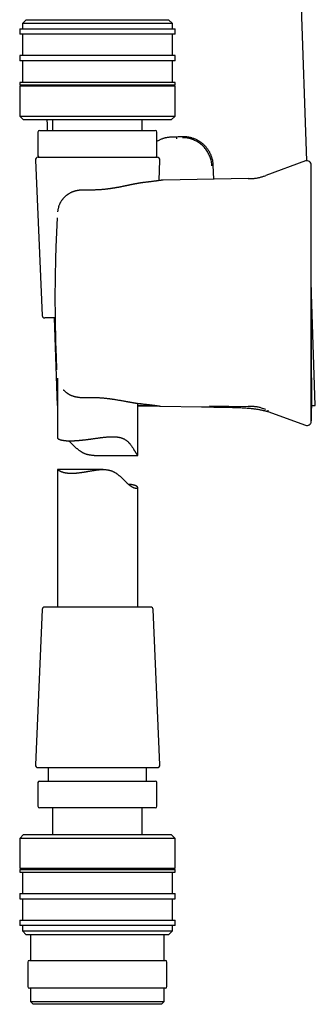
# Model space of a CAD drawing. Header units: millimetres. Extents: x 8 to 763, y 12 to 958.
# Tile 17 of 35: x 143 to 198, y 556 to 740. Entities that reach past the tile are written whole.
import ezdxf

# ---------------------------------------------------------------- set-up
doc = ezdxf.new("R2010")
doc.units = ezdxf.units.MM

msp = doc.modelspace()

# ---------------------------------------------------------------- linework, layer by layer
at = {"color": 7, "linetype": 'Continuous', "lineweight": 30}
for p, q in [((196.16, 713.48), (193.59, 787.05)), ((143.77, 739.83), (143.07, 739.13)), ((143.77, 739.83), (162.16, 739.83)), ((162.16, 739.83), (170.37, 739.83)), ((171.07, 739.13), (170.37, 739.83)), ((142.57, 738.13), (142.57, 737.13)), ((142.57, 738.13), (162.62, 738.13)), ((143.07, 739.13), (143.07, 738.13)), ((162.43, 739.13), (143.07, 739.13)), ((171.07, 739.13), (162.43, 739.13)), ((162.62, 738.13), (171.57, 738.13)), ((171.07, 738.13), (171.07, 739.13)), ((171.57, 737.13), (171.57, 738.13)), ((162.62, 737.13), (142.57, 737.13)), ((143.07, 737.13), (143.07, 733.13)), ((171.57, 737.13), (162.62, 737.13)), ((171.07, 733.13), (171.07, 737.13)), ((142.57, 733.13), (142.57, 732.13)), ((162.62, 733.13), (142.57, 733.13)), ((162.62, 732.13), (142.57, 732.13)), ((143.07, 732.13), (143.07, 728.13)), ((171.57, 733.13), (162.62, 733.13)), ((171.57, 732.13), (162.62, 732.13)), ((171.07, 728.13), (171.07, 732.13)), ((171.57, 732.13), (171.57, 733.13)), ((142.57, 728.13), (142.57, 727.63)), ((162.62, 728.13), (142.57, 728.13)), ((162.62, 727.63), (142.57, 727.63)), ((142.57, 727.43), (142.57, 721.83)), ((162.62, 727.43), (142.57, 727.43)), ((143.07, 727.63), (143.07, 727.43)), ((171.57, 728.13), (162.62, 728.13)), ((171.57, 727.63), (162.62, 727.63)), ((171.57, 727.43), (162.62, 727.43)), ((171.07, 727.43), (171.07, 727.63)), ((171.57, 727.63), (171.57, 728.13)), ((171.57, 721.83), (171.57, 727.43)), ((142.57, 721.83), (143.27, 721.13)), ((142.57, 721.83), (162.62, 721.83)), ((162.35, 721.13), (143.27, 721.13)), ((148.72, 721.13), (148.72, 719.13)), ((170.87, 721.13), (162.35, 721.13)), ((162.62, 721.83), (171.57, 721.83)), ((165.42, 719.13), (165.42, 721.13)), ((170.87, 721.13), (171.57, 721.83)), ((146.27, 719.13), (167.87, 719.13)), ((145.97, 718.83), (145.97, 714.43)), ((168.17, 714.43), (168.17, 718.83)), ((171.89, 717.78), (171.89, 717.83)), ((145.49, 713.61), (146.75, 684.61)), ((145.99, 714.13), (168.25, 714.13)), ((168.58, 709.77), (168.75, 713.61)), ((178.65, 712.67), (178.74, 710.05)), ((195.94, 713.44), (188.52, 710.74)), ((169.38, 709.88), (169.28, 709.87)), ((185.22, 710.16), (169.38, 709.88)), ((155.35, 708.02), (155.35, 708.02)), ((149.56, 702.85), (149.57, 702.85)), ((197.75, 667.78), (197.03, 688.66)), ((149.18, 684.13), (147.25, 684.13)), ((148.99, 684.13), (149.57, 667.77)), ((149.47, 674.46), (149.47, 674.46)), ((149.62, 672.86), (149.62, 661.75)), ((149.57, 667.77), (149.57, 667.77)), ((164.62, 658.45), (164.62, 668.17)), ((165.22, 668.1), (165.21, 668.1)), ((165.22, 668.1), (165.22, 668.1)), ((168.75, 667.67), (168.85, 667.66)), ((168.85, 667.66), (176.5, 667.52)), ((178, 667.74), (185.22, 667.61)), ((188.87, 666.67), (195.94, 664.09)), ((197.01, 664.96), (197.02, 665.07)), ((156.48, 658.45), (164.61, 658.45)), ((149.62, 655.81), (149.62, 630.13)), ((158.14, 655.81), (149.62, 655.81)), ((164.62, 630.13), (164.62, 652.46)), ((146.75, 629.65), (145.49, 600.65)), ((166.99, 630.13), (147.25, 630.13)), ((168.75, 600.65), (167.49, 629.65)), ((145.99, 600.13), (149.92, 600.13)), ((147.87, 600.13), (147.87, 597.63)), ((149.92, 600.13), (168.25, 600.13)), ((166.27, 597.63), (166.27, 600.13)), ((145.97, 597.33), (145.97, 592.93)), ((146.27, 597.63), (167.87, 597.63)), ((168.17, 592.93), (168.17, 597.33)), ((157.07, 592.63), (146.27, 592.63)), ((148.72, 592.63), (148.72, 587.63)), ((167.87, 592.63), (157.07, 592.63)), ((165.42, 587.63), (165.42, 592.63)), ((143.27, 587.63), (142.57, 586.93)), ((142.57, 586.93), (142.57, 581.33)), ((171.57, 586.93), (142.57, 586.93)), ((143.27, 587.63), (170.87, 587.63)), ((171.57, 586.93), (170.87, 587.63)), ((171.57, 581.33), (171.57, 586.93)), ((142.57, 581.33), (171.57, 581.33)), ((142.57, 581.13), (142.57, 580.63)), ((142.57, 581.13), (171.57, 581.13)), ((143.07, 581.33), (143.07, 581.13)), ((171.07, 581.13), (171.07, 581.33)), ((171.57, 580.63), (171.57, 581.13)), ((142.57, 580.63), (171.57, 580.63)), ((143.07, 580.63), (143.07, 576.63)), ((171.07, 576.63), (171.07, 580.63)), ((142.57, 576.63), (142.57, 575.63)), ((142.57, 576.63), (171.57, 576.63)), ((142.57, 575.63), (171.57, 575.63)), ((143.07, 575.63), (143.07, 571.63)), ((171.07, 571.63), (171.07, 575.63)), ((171.57, 575.63), (171.57, 576.63)), ((142.57, 571.63), (142.57, 570.63)), ((142.57, 571.63), (171.57, 571.63)), ((171.57, 570.63), (142.57, 570.63)), ((143.07, 570.63), (143.07, 569.63)), ((171.07, 569.63), (171.07, 570.63)), ((171.57, 570.63), (171.57, 571.63)), ((143.07, 569.63), (143.77, 568.93)), ((143.07, 569.63), (171.07, 569.63)), ((170.37, 568.93), (143.77, 568.93)), ((144.57, 568.93), (144.57, 564.13)), ((169.57, 564.13), (169.57, 568.93)), ((170.37, 568.93), (171.07, 569.63)), ((144.07, 563.83), (144.07, 559.23)), ((144.37, 564.13), (169.77, 564.13)), ((170.07, 559.23), (170.07, 563.83)), ((169.77, 558.93), (144.37, 558.93)), ((144.57, 558.93), (144.57, 556.43)), ((169.57, 556.43), (169.57, 558.93)), ((144.57, 556.43), (145.07, 555.93)), ((144.57, 556.43), (157.07, 556.43)), ((157.07, 555.93), (145.07, 555.93)), ((157.07, 556.43), (169.57, 556.43)), ((169.07, 555.93), (157.07, 555.93)), ((169.07, 555.93), (169.57, 556.43))]:
    msp.add_line(p, q, dxfattribs=at)
for centre, radius, start, end in [((146.27, 718.83), 0.3, 90, 180), ((167.87, 718.83), 0.3, 0, 90), ((145.99, 713.63), 0.5, 90, 182.4813), ((146.27, 714.43), 0.3, 180, 270), ((167.87, 714.43), 0.3, 270, 0), ((168.25, 713.63), 0.5, 357.5187, 90), ((196.22, 712.69), 0.8, 0, 110), ((147.25, 684.63), 0.5, 182.4813, 270), ((196.22, 664.84), 0.8, 250, 352.3553), ((147.25, 629.63), 0.5, 90, 177.5187), ((166.99, 629.63), 0.5, 2.4813, 90), ((145.99, 600.63), 0.5, 177.5187, 270), ((168.25, 600.63), 0.5, 270, 2.4813), ((146.27, 597.33), 0.3, 90, 180), ((167.87, 597.33), 0.3, 0, 90), ((146.27, 592.93), 0.3, 180, 270), ((167.87, 592.93), 0.3, 270, 0), ((144.37, 563.83), 0.3, 90, 180), ((169.77, 563.83), 0.3, 0, 90), ((144.37, 559.23), 0.3, 180, 270), ((169.77, 559.23), 0.3, 270, 0)]:
    msp.add_arc(centre, radius, start, end, dxfattribs=at)
for points, knots in [([(147.78, 719.13), (147.75, 719.74), (147.73, 720.4), (147.71, 721.07), (147.71, 721.13)], [0, 0, 0, 0, 0.905524, 1, 1, 1, 1]), ([(168.17, 717.11), (168.21, 717.13), (168.32, 717.2), (168.5, 717.3), (168.71, 717.41), (168.93, 717.51), (169.15, 717.6), (169.38, 717.68), (169.6, 717.75), (169.82, 717.8), (170.04, 717.85), (170.25, 717.89), (170.47, 717.92), (170.69, 717.94), (170.84, 717.95), (170.91, 717.95)], [0, 0, 0, 0, 0.052307, 0.132936, 0.214753, 0.296569, 0.379611, 0.462653, 0.546096, 0.621316, 0.696567, 0.771787, 0.847848, 0.92394, 1, 1, 1, 1]), ([(170.91, 717.95), (171.08, 717.95), (171.41, 717.97), (171.91, 717.98), (172.41, 718), (172.75, 718.01), (172.91, 718.02)], [0, 0, 0, 0, 0.249725, 0.49956, 0.749725, 1, 1, 1, 1]), ([(171.89, 717.58), (171.89, 717.59), (171.89, 717.63), (171.89, 717.67), (171.89, 717.71), (171.89, 717.74), (171.89, 717.76), (171.89, 717.77), (171.89, 717.77), (171.89, 717.78), (171.89, 717.78)], [0, 0, 0, 0, 0.162045, 0.321755, 0.473078, 0.611308, 0.733609, 0.838903, 0.927389, 1, 1, 1, 1]), ([(172.91, 718.02), (172.99, 718.02), (173.14, 718.02), (173.37, 718.02), (173.6, 718), (173.83, 717.98), (174.06, 717.94), (174.29, 717.9), (174.51, 717.84), (174.76, 717.77), (175.03, 717.68), (175.31, 717.57), (175.57, 717.45), (175.79, 717.33), (175.99, 717.21), (176.19, 717.09), (176.4, 716.94), (176.62, 716.77), (176.86, 716.57), (177.06, 716.37), (177.24, 716.18), (177.39, 716), (177.54, 715.81), (177.68, 715.62), (177.81, 715.42), (177.93, 715.22), (178.04, 715.02), (178.14, 714.81), (178.24, 714.59), (178.33, 714.36), (178.4, 714.13), (178.48, 713.88), (178.54, 713.6), (178.6, 713.29), (178.64, 712.98), (178.65, 712.77), (178.65, 712.67)], [0, 0, 0, 0, 0.026068, 0.052147, 0.078215, 0.104709, 0.131202, 0.158086, 0.184971, 0.211979, 0.246896, 0.28184, 0.316758, 0.343427, 0.370109, 0.396778, 0.42373, 0.459322, 0.494942, 0.530534, 0.557728, 0.584935, 0.612129, 0.63962, 0.666301, 0.693101, 0.719901, 0.747106, 0.77431, 0.801933, 0.829555, 0.857316, 0.892804, 0.928293, 0.964146, 1, 1, 1, 1]), ([(178.46, 712.52), (178.45, 712.66), (178.43, 712.94), (178.37, 713.36), (178.27, 713.77), (178.14, 714.17), (177.98, 714.56), (177.79, 714.93), (177.58, 715.3), (177.34, 715.64), (177.07, 715.96), (176.78, 716.26), (176.47, 716.54), (176.14, 716.79), (175.79, 717.02), (175.42, 717.21), (175.04, 717.38), (174.64, 717.53), (174.24, 717.64), (173.82, 717.72), (173.4, 717.77), (173.12, 717.78), (172.98, 717.78)], [0, 0, 0, 0, 0.050072, 0.10009, 0.150097, 0.200111, 0.250132, 0.300148, 0.350141, 0.400093, 0.44999, 0.499828, 0.54964, 0.599471, 0.649338, 0.699249, 0.749205, 0.799209, 0.849266, 0.899394, 0.949622, 1, 1, 1, 1]), ([(197.01, 664.74), (197.01, 664.74), (197.01, 664.75), (197.01, 664.76), (197.01, 664.78), (197.01, 664.79), (197.02, 664.8), (197.02, 664.81), (197.02, 664.82), (197.02, 664.82), (197.02, 664.82), (197.02, 664.83), (197.02, 664.84), (197.02, 664.84), (197.02, 664.85), (197.02, 664.86), (197.02, 664.87), (197.02, 664.88), (197.02, 664.89), (197.02, 664.9), (197.02, 664.91), (197.03, 664.91), (197.03, 664.92), (197.03, 664.92), (197.03, 664.93), (197.03, 664.93), (197.03, 664.94), (197.03, 664.95), (197.03, 664.96), (197.03, 664.97), (197.04, 664.99), (197.04, 665.01), (197.04, 665.03), (197.04, 665.06), (197.04, 665.09), (197.04, 665.12), (197.05, 665.15), (197.05, 665.18), (197.05, 665.22), (197.05, 665.25), (197.05, 665.28), (197.05, 665.31), (197.05, 665.34), (197.05, 665.38), (197.05, 665.43), (197.05, 665.49), (197.05, 665.56), (197.06, 665.64), (197.06, 665.72), (197.06, 665.79), (197.06, 665.86), (197.06, 665.94), (197.06, 666.01), (197.06, 666.09), (197.06, 666.16), (197.06, 666.23), (197.06, 666.29), (197.06, 666.35), (197.07, 666.41), (197.07, 666.47), (197.07, 666.53), (197.07, 666.58), (197.07, 666.63), (197.07, 666.68), (197.07, 666.72), (197.07, 666.76), (197.07, 666.79), (197.07, 666.81), (197.07, 666.84), (197.07, 666.85), (197.07, 666.87), (197.07, 666.87), (197.07, 666.88), (197.07, 666.89), (197.07, 666.89), (197.07, 666.9), (197.07, 666.91), (197.07, 666.92), (197.07, 666.93), (197.07, 666.93), (197.08, 666.94), (197.08, 666.95), (197.08, 666.96), (197.08, 666.97), (197.08, 666.98), (197.08, 666.99), (197.08, 667), (197.08, 667), (197.08, 667.01), (197.08, 667.01), (197.08, 667.01), (197.08, 667.02), (197.08, 667.02), (197.08, 667.03), (197.08, 667.05), (197.08, 667.09), (197.08, 667.13), (197.08, 667.18), (197.08, 667.25), (197.09, 667.32), (197.09, 667.41), (197.09, 667.5), (197.09, 667.6), (197.09, 667.73), (197.1, 667.89), (197.1, 668.09), (197.1, 668.25), (197.1, 668.4), (197.11, 668.52), (197.11, 668.64), (197.11, 668.75), (197.11, 668.85), (197.11, 668.94), (197.11, 669.01), (197.11, 669.07), (197.11, 669.11), (197.11, 669.15), (197.11, 669.18), (197.11, 669.23), (197.11, 669.27), (197.11, 669.34), (197.11, 669.44), (197.11, 669.57), (197.11, 669.7), (197.11, 669.83), (197.11, 669.96), (197.11, 670.14), (197.11, 670.38), (197.11, 670.67), (197.1, 670.96), (197.1, 671.24), (197.1, 671.52), (197.1, 671.81), (197.09, 672.11), (197.09, 672.41), (197.09, 672.7), (197.08, 672.98), (197.08, 673.25), (197.08, 673.51), (197.08, 673.76), (197.07, 673.99), (197.07, 674.2), (197.07, 674.41), (197.07, 674.64), (197.07, 674.87), (197.07, 675.12), (197.06, 675.39), (197.06, 675.67), (197.06, 675.96), (197.06, 676.26), (197.06, 676.58), (197.06, 676.91), (197.05, 677.25), (197.05, 677.61), (197.05, 677.99), (197.05, 678.39), (197.05, 678.8), (197.04, 679.22), (197.04, 679.66), (197.04, 680.11), (197.04, 680.58), (197.04, 681.07), (197.04, 681.56), (197.04, 682.08), (197.03, 682.61), (197.03, 683.15), (197.03, 683.71), (197.03, 684.3), (197.03, 684.92), (197.03, 685.59), (197.03, 686.27), (197.03, 686.97), (197.03, 687.66), (197.03, 688.35), (197.03, 689.03), (197.02, 689.73), (197.02, 690.44), (197.02, 691.16), (197.02, 691.89), (197.02, 692.63), (197.02, 693.39), (197.02, 694.16), (197.02, 694.96), (197.02, 695.77), (197.02, 696.6), (197.02, 697.44), (197.02, 698.3), (197.02, 699.17), (197.02, 700.06), (197.02, 700.96), (197.02, 701.88), (197.02, 702.81), (197.02, 703.76), (197.02, 704.72), (197.02, 705.7), (197.02, 706.72), (197.02, 707.8), (197.02, 708.92), (197.02, 710.07), (197.02, 711.1), (197.02, 711.74), (197.02, 712.01)], [0, 0, 0, 0, 0.000093, 0.000533, 0.000852, 0.001097, 0.001335, 0.001437, 0.001514, 0.001595, 0.001692, 0.00181, 0.002122, 0.002547, 0.003297, 0.004261, 0.005442, 0.007146, 0.009165, 0.0115, 0.014151, 0.017118, 0.020403, 0.024004, 0.027056, 0.030152, 0.033099, 0.035896, 0.038544, 0.041045, 0.043398, 0.046183, 0.048734, 0.051056, 0.053153, 0.055034, 0.056442, 0.057714, 0.05886, 0.059647, 0.060378, 0.061065, 0.061719, 0.062567, 0.063452, 0.064396, 0.065925, 0.067599, 0.068799, 0.070069, 0.071409, 0.07282, 0.074269, 0.075705, 0.077155, 0.078646, 0.080202, 0.081844, 0.083592, 0.08546, 0.087877, 0.090503, 0.093351, 0.096432, 0.099754, 0.103078, 0.106623, 0.110391, 0.114386, 0.11861, 0.123066, 0.12673, 0.130369, 0.133797, 0.137015, 0.140022, 0.142819, 0.145742, 0.148393, 0.150773, 0.152881, 0.154719, 0.156286, 0.157583, 0.158612, 0.159375, 0.159777, 0.159926, 0.160043, 0.160133, 0.160171, 0.160208, 0.160296, 0.160442, 0.160912, 0.161624, 0.162558, 0.163724, 0.165124, 0.166757, 0.168623, 0.170723, 0.172924, 0.175085, 0.179485, 0.183713, 0.187768, 0.190497, 0.193142, 0.195703, 0.198177, 0.200411, 0.202317, 0.203895, 0.204907, 0.205718, 0.206394, 0.207133, 0.207952, 0.208851, 0.209829, 0.21212, 0.214548, 0.216986, 0.219434, 0.221894, 0.224366, 0.229698, 0.2351, 0.240538, 0.245859, 0.251047, 0.256103, 0.261891, 0.267497, 0.272922, 0.278167, 0.283233, 0.288122, 0.292836, 0.297378, 0.301064, 0.305031, 0.309281, 0.313815, 0.318471, 0.323395, 0.328584, 0.334041, 0.339766, 0.345649, 0.35179, 0.358189, 0.364848, 0.371909, 0.37924, 0.386841, 0.394712, 0.402853, 0.411264, 0.419945, 0.428897, 0.438119, 0.447611, 0.457374, 0.467408, 0.477712, 0.488287, 0.500231, 0.512504, 0.525104, 0.538032, 0.551287, 0.563595, 0.576172, 0.58902, 0.602137, 0.615523, 0.628934, 0.642604, 0.656535, 0.670726, 0.685475, 0.700495, 0.715787, 0.731349, 0.747183, 0.763287, 0.779663, 0.79631, 0.813228, 0.830417, 0.847878, 0.865609, 0.883612, 0.901886, 0.922301, 0.943044, 0.964115, 0.985514, 1, 1, 1, 1]), ([(197.02, 711.69), (197.02, 711.75), (197.02, 711.86), (197.02, 712.02), (197.02, 712.16), (197.02, 712.28), (197.02, 712.39), (197.02, 712.48), (197.02, 712.55), (197.02, 712.61), (197.02, 712.65), (197.02, 712.67), (197.02, 712.69), (197.02, 712.69), (197.02, 712.69)], [0, 0, 0, 0, 0.08971, 0.179353, 0.268945, 0.358501, 0.448033, 0.537559, 0.62709, 0.70918, 0.791298, 0.873457, 0.955667, 1, 1, 1, 1]), ([(169.28, 709.87), (169.27, 709.87), (169.27, 709.87), (169.26, 709.87), (169.24, 709.87), (169.21, 709.86), (169.17, 709.86), (169.14, 709.85), (169.09, 709.85), (169.04, 709.84), (168.99, 709.83), (168.93, 709.82), (168.87, 709.82), (168.81, 709.81), (168.75, 709.8), (168.69, 709.79), (168.63, 709.78), (168.57, 709.77), (168.51, 709.77), (168.44, 709.76), (168.35, 709.74), (168.24, 709.73), (168.11, 709.71), (167.96, 709.69), (167.78, 709.67), (167.59, 709.64), (167.38, 709.62), (167.17, 709.59), (166.96, 709.56), (166.75, 709.54), (166.54, 709.51), (166.33, 709.49), (166.11, 709.46), (165.96, 709.45), (165.89, 709.44)], [0, 0, 0, 0, 0.03585, 0.070498, 0.10394, 0.136168, 0.167178, 0.196965, 0.225524, 0.255519, 0.284022, 0.311032, 0.336546, 0.360566, 0.384407, 0.406568, 0.42705, 0.445855, 0.46397, 0.482339, 0.511719, 0.541774, 0.572517, 0.612632, 0.653849, 0.696157, 0.73878, 0.780304, 0.820685, 0.857702, 0.893684, 0.928871, 0.964275, 1, 1, 1, 1]), ([(185.22, 710.16), (185.32, 710.16), (185.53, 710.16), (185.85, 710.17), (186.16, 710.19), (186.48, 710.21), (186.79, 710.25), (187.1, 710.3), (187.39, 710.37), (187.68, 710.45), (187.96, 710.54), (188.24, 710.63), (188.43, 710.7), (188.52, 710.74)], [0, 0, 0, 0, 0.093116, 0.18628, 0.279552, 0.373047, 0.466858, 0.560701, 0.648901, 0.736761, 0.824497, 0.912232, 1, 1, 1, 1]), ([(197.02, 702.76), (197.02, 702.89), (197.02, 703.14), (197.02, 703.51), (197.02, 703.89), (197.02, 704.25), (197.02, 704.61), (197.02, 704.97), (197.02, 705.32), (197.02, 705.66), (197.02, 706), (197.02, 706.33), (197.02, 706.66), (197.02, 706.99), (197.02, 707.3), (197.02, 707.61), (197.02, 707.91), (197.02, 708.2), (197.02, 708.47), (197.02, 708.74), (197.02, 709.01), (197.02, 709.26), (197.02, 709.5), (197.02, 709.73), (197.02, 709.95), (197.02, 710.16), (197.02, 710.35), (197.02, 710.53), (197.02, 710.7), (197.02, 710.86), (197.02, 711.01), (197.02, 711.15), (197.02, 711.27), (197.02, 711.38), (197.02, 711.48), (197.02, 711.56), (197.02, 711.63), (197.02, 711.67), (197.02, 711.69)], [0, 0, 0, 0, 0.02816, 0.05626, 0.084335, 0.11242, 0.140512, 0.168017, 0.195461, 0.222877, 0.250298, 0.278336, 0.306274, 0.334149, 0.361998, 0.390021, 0.417604, 0.44511, 0.472576, 0.50004, 0.527975, 0.555928, 0.583938, 0.612044, 0.640038, 0.667366, 0.694736, 0.722182, 0.74974, 0.777625, 0.805522, 0.833465, 0.861489, 0.889586, 0.917154, 0.944724, 0.972328, 1, 1, 1, 1]), ([(155.35, 708.01), (155.29, 708.02), (155.16, 708.02), (154.98, 708.02), (154.81, 708.02), (154.65, 708.02), (154.51, 708.02), (154.38, 708.02), (154.27, 708.01), (154.17, 708.01), (154.09, 708), (154.03, 708), (153.97, 707.99), (153.92, 707.99), (153.88, 707.98), (153.85, 707.98), (153.82, 707.98), (153.79, 707.98), (153.77, 707.97), (153.73, 707.97), (153.68, 707.96), (153.63, 707.96), (153.56, 707.95), (153.47, 707.93), (153.36, 707.91), (153.23, 707.89), (153.12, 707.87), (153.01, 707.84), (152.92, 707.82), (152.85, 707.8), (152.79, 707.78), (152.73, 707.76), (152.67, 707.75), (152.61, 707.72), (152.5, 707.69), (152.36, 707.63), (152.18, 707.55), (152.01, 707.47), (151.84, 707.38), (151.7, 707.29), (151.59, 707.22), (151.51, 707.16), (151.44, 707.11), (151.38, 707.07), (151.33, 707.03), (151.29, 707), (151.27, 706.98), (151.24, 706.96), (151.21, 706.94), (151.15, 706.88), (151.04, 706.79), (150.91, 706.66), (150.79, 706.54), (150.68, 706.42), (150.59, 706.31), (150.49, 706.19), (150.4, 706.06), (150.3, 705.92), (150.21, 705.77), (150.13, 705.62), (150.05, 705.46), (149.97, 705.29), (149.9, 705.11), (149.84, 704.91), (149.78, 704.7), (149.73, 704.47), (149.69, 704.24), (149.66, 704.05), (149.65, 703.95), (149.65, 703.93)], [0, 0, 0, 0, 0.02417, 0.046713, 0.067613, 0.086857, 0.104435, 0.120341, 0.134566, 0.14563, 0.155398, 0.163867, 0.171032, 0.177125, 0.181883, 0.18586, 0.189147, 0.191778, 0.195123, 0.199578, 0.205298, 0.212288, 0.220555, 0.230027, 0.246751, 0.262331, 0.276756, 0.289996, 0.301992, 0.310926, 0.31866, 0.325449, 0.332992, 0.341603, 0.351203, 0.375074, 0.400387, 0.423112, 0.447118, 0.472415, 0.484789, 0.497447, 0.509541, 0.519752, 0.528046, 0.533283, 0.537287, 0.540607, 0.545303, 0.551509, 0.577907, 0.602262, 0.627283, 0.645513, 0.664011, 0.683929, 0.705958, 0.729956, 0.750802, 0.77285, 0.796093, 0.820537, 0.846204, 0.873115, 0.901171, 0.930392, 0.960837, 0.992571, 1, 1, 1, 1]), ([(165.89, 709.44), (165.86, 709.44), (165.8, 709.43), (165.71, 709.42), (165.64, 709.41), (165.58, 709.4), (165.52, 709.39), (165.48, 709.39), (165.44, 709.38), (165.4, 709.38), (165.37, 709.37), (165.33, 709.37), (165.29, 709.36), (165.25, 709.36), (165.18, 709.34), (165.08, 709.33), (164.95, 709.31), (164.81, 709.28), (164.67, 709.26), (164.51, 709.23), (164.38, 709.21), (164.27, 709.18), (164.19, 709.17), (164.12, 709.15), (164.05, 709.14), (164, 709.13), (163.96, 709.12), (163.91, 709.11), (163.87, 709.11), (163.83, 709.1), (163.78, 709.09), (163.72, 709.08), (163.65, 709.06), (163.57, 709.05), (163.49, 709.03), (163.39, 709.01), (163.3, 708.99), (163.2, 708.97), (163.1, 708.95), (163.01, 708.93), (162.92, 708.91), (162.82, 708.89), (162.71, 708.87), (162.6, 708.84), (162.5, 708.82), (162.41, 708.8), (162.32, 708.78), (162.22, 708.76), (162.12, 708.74), (162.01, 708.72), (161.89, 708.7), (161.75, 708.67), (161.59, 708.64), (161.4, 708.6), (161.19, 708.56), (160.99, 708.52), (160.78, 708.48), (160.57, 708.44), (160.4, 708.42), (160.27, 708.39), (160.18, 708.38), (160.09, 708.36), (160, 708.35), (159.94, 708.34), (159.89, 708.33), (159.85, 708.33), (159.83, 708.32), (159.81, 708.32), (159.78, 708.32), (159.75, 708.31), (159.71, 708.3), (159.64, 708.3), (159.57, 708.28), (159.47, 708.27), (159.36, 708.25), (159.23, 708.24), (159.09, 708.22), (158.93, 708.2), (158.75, 708.18), (158.56, 708.16), (158.36, 708.13), (158.14, 708.11), (157.92, 708.09), (157.68, 708.07), (157.42, 708.06), (157.15, 708.04), (156.87, 708.03), (156.59, 708.02), (156.3, 708.01), (155.99, 708.01), (155.68, 708.01), (155.46, 708.01), (155.35, 708.02)], [0, 0, 0, 0, 0.011217, 0.021161, 0.029841, 0.03726, 0.043425, 0.048339, 0.052843, 0.056897, 0.061053, 0.065312, 0.069686, 0.074245, 0.078997, 0.093062, 0.108543, 0.123395, 0.139194, 0.155938, 0.1736, 0.183197, 0.191758, 0.199285, 0.205779, 0.211243, 0.215729, 0.220103, 0.224287, 0.228752, 0.234069, 0.240313, 0.247482, 0.255577, 0.264165, 0.273592, 0.283838, 0.294063, 0.303817, 0.313101, 0.321917, 0.330265, 0.342438, 0.353461, 0.363335, 0.372064, 0.380996, 0.389875, 0.399552, 0.410024, 0.421287, 0.433338, 0.450119, 0.468203, 0.487529, 0.506777, 0.526237, 0.545003, 0.563081, 0.571863, 0.580475, 0.588907, 0.596382, 0.602416, 0.60701, 0.609611, 0.6114, 0.613334, 0.615706, 0.618515, 0.62176, 0.627651, 0.634641, 0.643005, 0.652783, 0.663974, 0.676576, 0.690588, 0.706006, 0.72283, 0.741058, 0.759336, 0.778833, 0.799549, 0.82148, 0.844626, 0.868983, 0.893055, 0.918198, 0.944407, 0.971677, 1, 1, 1, 1]), ([(149.56, 702.85), (149.53, 702.24), (149.47, 701.03), (149.39, 699.2), (149.32, 697.38), (149.26, 695.55), (149.22, 693.72), (149.2, 692.5), (149.18, 691.89)], [0, 0, 0, 0, 0.166677, 0.333339, 0.499994, 0.66665, 0.833316, 1, 1, 1, 1]), ([(197.02, 674.77), (197.02, 675.18), (197.02, 676.02), (197.02, 677.27), (197.02, 678.52), (197.02, 679.77), (197.02, 681.02), (197.02, 682.28), (197.02, 683.5), (197.02, 684.68), (197.02, 685.83), (197.02, 686.99), (197.02, 688.14), (197.02, 689.3), (197.02, 690.45), (197.02, 691.61), (197.02, 692.76), (197.02, 693.91), (197.02, 695.06), (197.02, 696.21), (197.02, 697.43), (197.02, 698.71), (197.02, 700.06), (197.02, 701.41), (197.02, 702.31), (197.02, 702.76)], [0, 0, 0, 0, 0.044855, 0.089677, 0.134473, 0.17925, 0.224017, 0.268779, 0.313545, 0.35459, 0.395649, 0.436728, 0.477833, 0.518961, 0.560066, 0.601145, 0.642203, 0.683248, 0.724283, 0.765316, 0.806351, 0.854723, 0.903117, 0.951539, 1, 1, 1, 1]), ([(149.18, 691.89), (149.18, 691.56), (149.17, 690.88), (149.16, 689.87), (149.15, 688.86), (149.15, 687.85), (149.15, 686.83), (149.16, 686.16), (149.16, 685.82)], [0, 0, 0, 0, 0.166743, 0.333394, 0.499998, 0.666602, 0.833254, 1, 1, 1, 1]), ([(149.16, 685.82), (149.16, 685.19), (149.18, 683.92), (149.21, 682.03), (149.25, 680.14), (149.31, 678.24), (149.38, 676.35), (149.43, 675.09), (149.46, 674.46)], [0, 0, 0, 0, 0.166686, 0.333351, 0.500004, 0.666657, 0.833318, 1, 1, 1, 1]), ([(197.02, 665.84), (197.02, 665.86), (197.02, 665.9), (197.02, 665.97), (197.02, 666.06), (197.02, 666.16), (197.02, 666.27), (197.02, 666.39), (197.02, 666.53), (197.02, 666.67), (197.02, 666.83), (197.02, 667), (197.02, 667.19), (197.02, 667.39), (197.02, 667.6), (197.02, 667.81), (197.02, 668.04), (197.02, 668.28), (197.02, 668.53), (197.02, 668.79), (197.02, 669.06), (197.02, 669.35), (197.02, 669.64), (197.02, 669.94), (197.02, 670.25), (197.02, 670.56), (197.02, 670.88), (197.02, 671.2), (197.02, 671.54), (197.02, 671.88), (197.02, 672.23), (197.02, 672.58), (197.02, 672.94), (197.02, 673.3), (197.02, 673.67), (197.02, 674.03), (197.02, 674.4), (197.02, 674.64), (197.02, 674.77)], [0, 0, 0, 0, 0.0281596, 0.0562599, 0.0843351, 0.1124199, 0.1405121, 0.1680169, 0.1954606, 0.2228767, 0.2502982, 0.2783362, 0.3062744, 0.3341495, 0.3619982, 0.3900208, 0.4176043, 0.4451104, 0.4725763, 0.5000398, 0.5279752, 0.5559279, 0.5839377, 0.612044, 0.6400381, 0.6673659, 0.6947355, 0.7221819, 0.7497397, 0.7776252, 0.8055219, 0.8334648, 0.8614891, 0.8895858, 0.9171539, 0.9447239, 0.9723284, 1, 1, 1, 1]), ([(150.7, 670.72), (150.72, 670.7), (150.77, 670.66), (150.84, 670.59), (150.92, 670.51), (151.01, 670.43), (151.1, 670.35), (151.2, 670.27), (151.3, 670.19), (151.39, 670.12), (151.46, 670.07), (151.51, 670.04), (151.55, 670.01), (151.59, 669.99), (151.62, 669.97), (151.66, 669.95), (151.7, 669.92), (151.75, 669.89), (151.82, 669.85), (151.89, 669.81), (151.98, 669.77), (152.08, 669.72), (152.2, 669.67), (152.33, 669.61), (152.45, 669.57), (152.54, 669.54), (152.6, 669.52), (152.66, 669.5), (152.71, 669.49), (152.77, 669.47), (152.81, 669.46), (152.85, 669.45), (152.87, 669.44), (152.9, 669.44), (152.93, 669.43), (152.97, 669.42), (153.02, 669.41), (153.09, 669.39), (153.17, 669.38), (153.28, 669.36), (153.42, 669.34), (153.56, 669.32), (153.7, 669.3), (153.82, 669.29), (153.91, 669.28), (153.97, 669.28), (154.03, 669.28), (154.06, 669.27), (154.08, 669.27), (154.1, 669.27), (154.12, 669.27), (154.15, 669.27), (154.19, 669.27), (154.24, 669.27), (154.31, 669.26), (154.39, 669.26), (154.48, 669.26), (154.59, 669.26), (154.73, 669.26), (154.9, 669.26), (155.08, 669.26), (155.21, 669.27), (155.27, 669.27)], [0, 0, 0, 0, 0.0171722, 0.0408631, 0.0653169, 0.0905027, 0.1163931, 0.1429629, 0.1701689, 0.1971637, 0.2121654, 0.2252078, 0.2363097, 0.2454902, 0.2527679, 0.2597976, 0.2684134, 0.2825911, 0.2981256, 0.3147822, 0.3325385, 0.3566844, 0.3829911, 0.4121288, 0.4440375, 0.455918, 0.468132, 0.4806776, 0.493458, 0.5047689, 0.5138474, 0.5209288, 0.5260241, 0.5296986, 0.536035, 0.5445603, 0.5552653, 0.568138, 0.5821961, 0.6088882, 0.6343469, 0.6630868, 0.6907485, 0.7185268, 0.73184, 0.7451639, 0.7562779, 0.7637647, 0.7666174, 0.7688418, 0.7727564, 0.7785068, 0.7860911, 0.7969327, 0.8101352, 0.8256941, 0.843604, 0.8638588, 0.8924644, 0.9247063, 0.960562, 1, 1, 1, 1]), ([(197.02, 666.42), (197.02, 666.46), (197.02, 666.58), (197.02, 666.79), (197.02, 667.04), (197.02, 667.28), (197.02, 667.5), (197.02, 667.72), (197.02, 667.93), (197.02, 668.17), (197.02, 668.44), (197.02, 668.74), (197.02, 669.04), (197.02, 669.34), (197.02, 669.58), (197.02, 669.79), (197.02, 669.95), (197.02, 670.1), (197.02, 670.26), (197.02, 670.42), (197.02, 670.57), (197.02, 670.7), (197.02, 670.8), (197.02, 670.88), (197.02, 670.94), (197.02, 671), (197.02, 671.04), (197.02, 671.08), (197.02, 671.1), (197.02, 671.12), (197.02, 671.12), (197.02, 671.12)], [0, 0, 0, 0, 0.019871, 0.065484, 0.109529, 0.152075, 0.1932, 0.232991, 0.271544, 0.309096, 0.367911, 0.427034, 0.486562, 0.546595, 0.607228, 0.641555, 0.676116, 0.710927, 0.746002, 0.781357, 0.817007, 0.851876, 0.873208, 0.893122, 0.911684, 0.928977, 0.945101, 0.960182, 0.974371, 0.987852, 1, 1, 1, 1]), ([(149.57, 667.77), (149.57, 667.77), (149.57, 667.77), (149.59, 667.78), (149.61, 667.78), (149.62, 667.78)], [0, 0, 0, 0, 0.3452871, 0.694246, 1, 1, 1, 1]), ([(149.57, 667.77), (149.58, 667.77), (149.59, 667.77), (149.61, 667.77), (149.62, 667.77)], [0, 0, 0, 0, 0.252082, 1, 1, 1, 1]), ([(155.27, 669.27), (155.38, 669.27), (155.6, 669.28), (155.93, 669.28), (156.24, 669.28), (156.55, 669.27), (156.84, 669.26), (157.13, 669.25), (157.4, 669.24), (157.67, 669.22), (157.94, 669.2), (158.19, 669.18), (158.44, 669.15), (158.68, 669.13), (158.9, 669.11), (159.1, 669.08), (159.31, 669.06), (159.5, 669.03), (159.69, 669.01), (159.86, 668.98), (160.02, 668.96), (160.24, 668.93), (160.52, 668.88), (160.85, 668.83), (161.17, 668.77), (161.49, 668.72), (161.82, 668.66), (162.15, 668.6), (162.38, 668.55), (162.53, 668.53), (162.6, 668.51), (162.65, 668.5), (162.7, 668.49), (162.74, 668.49), (162.77, 668.48), (162.79, 668.48), (162.83, 668.47), (162.88, 668.46), (162.94, 668.45), (163, 668.44), (163.11, 668.42), (163.24, 668.4), (163.41, 668.37), (163.57, 668.34), (163.73, 668.31), (163.9, 668.28), (164.04, 668.26), (164.14, 668.24), (164.21, 668.23), (164.27, 668.22), (164.33, 668.21), (164.38, 668.21), (164.42, 668.2), (164.45, 668.19), (164.47, 668.19), (164.49, 668.19), (164.51, 668.19), (164.53, 668.18), (164.57, 668.18), (164.62, 668.17), (164.67, 668.16), (164.74, 668.15), (164.82, 668.14), (164.91, 668.13), (165, 668.12), (165.11, 668.11), (165.18, 668.1), (165.22, 668.1)], [0, 0, 0, 0, 0.030899, 0.060869, 0.089903, 0.117997, 0.145148, 0.171353, 0.196609, 0.220915, 0.245988, 0.269959, 0.292828, 0.314593, 0.335253, 0.354807, 0.373254, 0.392264, 0.409931, 0.426252, 0.441527, 0.456604, 0.489718, 0.522138, 0.553896, 0.584963, 0.619353, 0.653252, 0.686668, 0.693953, 0.700953, 0.706929, 0.711836, 0.715674, 0.718476, 0.721181, 0.725079, 0.73017, 0.736456, 0.743813, 0.751273, 0.770087, 0.788243, 0.80575, 0.823651, 0.842674, 0.862824, 0.870673, 0.878682, 0.886551, 0.893412, 0.89921, 0.903944, 0.90761, 0.910209, 0.911372, 0.913186, 0.91624, 0.920536, 0.926075, 0.932862, 0.940898, 0.950188, 0.960737, 0.972551, 0.985636, 1, 1, 1, 1]), ([(164.62, 667.78), (164.68, 667.78), (164.92, 667.78), (165.32, 667.78), (165.81, 667.78), (166.29, 667.78), (166.78, 667.78), (167.27, 667.78), (167.65, 667.78), (167.88, 667.78), (167.93, 667.78)], [0, 0, 0, 0, 0.062005, 0.221503, 0.366598, 0.511708, 0.656803, 0.802477, 0.948166, 1, 1, 1, 1]), ([(164.62, 667.73), (164.67, 667.73), (164.77, 667.73), (164.95, 667.73), (165.14, 667.73), (165.35, 667.73), (165.57, 667.73), (165.8, 667.73), (166.06, 667.73), (166.37, 667.73), (166.71, 667.73), (167.07, 667.72), (167.45, 667.72), (167.85, 667.72), (168.16, 667.72), (168.34, 667.72), (168.38, 667.72)], [0, 0, 0, 0, 0.037926, 0.08688, 0.138904, 0.194002, 0.252173, 0.313421, 0.377746, 0.464066, 0.555375, 0.651673, 0.752963, 0.859245, 0.97052, 1, 1, 1, 1]), ([(165.22, 668.1), (165.3, 668.09), (165.45, 668.07), (165.67, 668.05), (165.87, 668.03), (166.06, 668.01), (166.24, 667.99), (166.4, 667.97), (166.55, 667.95), (166.68, 667.94), (166.8, 667.92), (166.92, 667.91), (167.03, 667.89), (167.14, 667.88), (167.25, 667.87), (167.34, 667.85), (167.42, 667.84), (167.49, 667.84), (167.54, 667.83), (167.6, 667.82), (167.66, 667.81), (167.72, 667.81), (167.79, 667.8), (167.87, 667.79), (167.94, 667.78), (168.02, 667.77), (168.1, 667.76), (168.18, 667.74), (168.26, 667.73), (168.33, 667.72), (168.41, 667.71), (168.48, 667.7), (168.54, 667.7), (168.6, 667.69), (168.65, 667.68), (168.68, 667.68), (168.71, 667.67), (168.73, 667.67), (168.75, 667.67), (168.75, 667.67), (168.75, 667.67)], [0, 0, 0, 0, 0.035302, 0.069369, 0.102177, 0.133706, 0.163937, 0.192856, 0.218908, 0.243774, 0.267446, 0.289919, 0.311189, 0.336079, 0.359082, 0.380194, 0.399417, 0.413196, 0.425814, 0.438586, 0.452511, 0.47006, 0.489145, 0.509764, 0.531948, 0.555707, 0.580577, 0.606968, 0.634883, 0.664319, 0.695853, 0.72896, 0.763633, 0.799867, 0.837652, 0.868421, 0.900135, 0.932786, 0.966367, 1, 1, 1, 1]), ([(188.52, 667.03), (188.39, 667.08), (188.13, 667.18), (187.77, 667.29), (187.46, 667.38), (187.18, 667.45), (186.91, 667.5), (186.62, 667.54), (186.34, 667.57), (186.01, 667.59), (185.64, 667.6), (185.36, 667.61), (185.22, 667.61)], [0, 0, 0, 0, 0.123676, 0.247785, 0.330867, 0.414405, 0.498384, 0.5825, 0.666419, 0.750037, 0.875126, 1, 1, 1, 1]), ([(197.09, 667.76), (197.11, 667.76), (197.14, 667.76), (197.19, 667.77), (197.24, 667.77), (197.3, 667.77), (197.37, 667.77), (197.46, 667.77), (197.55, 667.77), (197.63, 667.77), (197.69, 667.78), (197.71, 667.78)], [0, 0, 0, 0, 0.085745, 0.156533, 0.235749, 0.333158, 0.448763, 0.582566, 0.734569, 0.904771, 1, 1, 1, 1]), ([(197.1, 667.78), (197.13, 667.78), (197.24, 667.78), (197.38, 667.78), (197.53, 667.78), (197.63, 667.78), (197.7, 667.78), (197.73, 667.78), (197.75, 667.78), (197.76, 667.78), (197.76, 667.78), (197.75, 667.78), (197.74, 667.78), (197.72, 667.78), (197.71, 667.78), (197.71, 667.78)], [0, 0, 0, 0, 0.0617132, 0.1840704, 0.2720589, 0.3600468, 0.3956795, 0.4313669, 0.4670944, 0.5028222, 0.5384889, 0.6662147, 0.7939457, 0.9863711, 1, 1, 1, 1]), ([(176.5, 667.52), (176.55, 667.52), (176.67, 667.52), (176.86, 667.52), (177.07, 667.52), (177.25, 667.52), (177.42, 667.51), (177.57, 667.51), (177.71, 667.51), (177.84, 667.51), (177.95, 667.51), (178.06, 667.51), (178.17, 667.5), (178.28, 667.5), (178.4, 667.5), (178.57, 667.5), (178.79, 667.49), (179.08, 667.49), (179.38, 667.49), (179.7, 667.48), (180.18, 667.47), (180.8, 667.46), (181.56, 667.45), (182.31, 667.43), (182.98, 667.41), (183.57, 667.38), (184.08, 667.36), (184.57, 667.33), (185.02, 667.29), (185.42, 667.26), (185.78, 667.23), (186.13, 667.19), (186.45, 667.15), (186.76, 667.1), (187.05, 667.06), (187.34, 667.01), (187.64, 666.95), (187.91, 666.9), (188.15, 666.84), (188.35, 666.8), (188.51, 666.76), (188.63, 666.73), (188.73, 666.7), (188.81, 666.68), (188.86, 666.67), (188.87, 666.67)], [0, 0, 0, 0, 0.011915, 0.029395, 0.045602, 0.060537, 0.074199, 0.086589, 0.097706, 0.107551, 0.116504, 0.12502, 0.133827, 0.142924, 0.152312, 0.16199, 0.183708, 0.206759, 0.231145, 0.256864, 0.283917, 0.345804, 0.406911, 0.467223, 0.526737, 0.568665, 0.6099, 0.64993, 0.688748, 0.718403, 0.74732, 0.775502, 0.803343, 0.826197, 0.84963, 0.873649, 0.898265, 0.923431, 0.941037, 0.957283, 0.972165, 0.980294, 0.988044, 0.996598, 1, 1, 1, 1]), ([(188.87, 666.9), (188.87, 666.87), (188.87, 666.81), (188.87, 666.74), (188.87, 666.69), (188.87, 666.67), (188.87, 666.67), (188.87, 666.67)], [0, 0, 0, 0, 0.223999, 0.447998, 0.671999, 0.896, 1, 1, 1, 1]), ([(197.02, 665.07), (197.02, 665.1), (197.02, 665.16), (197.02, 665.27), (197.02, 665.39), (197.02, 665.52), (197.02, 665.67), (197.02, 665.78), (197.02, 665.84)], [0, 0, 0, 0, 0.166709, 0.333367, 0.5, 0.666633, 0.833291, 1, 1, 1, 1]), ([(196.97, 664.76), (196.97, 664.76), (196.97, 664.76), (196.97, 664.77), (196.97, 664.79), (196.98, 664.81), (196.99, 664.85), (197, 664.9), (197.01, 664.94), (197.01, 664.96)], [0, 0, 0, 0, 0.109698, 0.221516, 0.336732, 0.456513, 0.625058, 0.805653, 1, 1, 1, 1]), ([(197.01, 664.74), (197.01, 664.74), (197.01, 664.74), (197.01, 664.74), (197.01, 664.74), (197.01, 664.74), (197, 664.74), (197, 664.74), (197, 664.75), (196.99, 664.75), (196.99, 664.75), (196.98, 664.75), (196.98, 664.75), (196.98, 664.76), (196.97, 664.76), (196.97, 664.76), (196.97, 664.76)], [0, 0, 0, 0, 0.120223, 0.218854, 0.31739, 0.415839, 0.5137, 0.610313, 0.66478, 0.720194, 0.776286, 0.83086, 0.872339, 0.916812, 0.959474, 1, 1, 1, 1]), ([(149.62, 661.75), (149.62, 661.75), (149.62, 661.73), (149.63, 661.71), (149.64, 661.68), (149.65, 661.65), (149.68, 661.63), (149.7, 661.6), (149.74, 661.57), (149.77, 661.54), (149.82, 661.52), (149.86, 661.49), (149.91, 661.47), (149.97, 661.44), (150.04, 661.42), (150.11, 661.39), (150.18, 661.37), (150.27, 661.35), (150.36, 661.32), (150.46, 661.3), (150.56, 661.28), (150.66, 661.27), (150.78, 661.25), (150.9, 661.24), (151.02, 661.22), (151.14, 661.21), (151.27, 661.2), (151.4, 661.2), (151.53, 661.19), (151.68, 661.18), (151.82, 661.18), (151.97, 661.18), (152.13, 661.18), (152.28, 661.18), (152.45, 661.19), (152.61, 661.2), (152.78, 661.2), (152.95, 661.21), (153.12, 661.22), (153.29, 661.23), (153.46, 661.25), (153.64, 661.26), (153.82, 661.28), (154, 661.3), (154.19, 661.31), (154.38, 661.33), (154.57, 661.36), (154.76, 661.38), (154.95, 661.4), (155.15, 661.43), (155.34, 661.45), (155.54, 661.48), (155.74, 661.5), (155.94, 661.53), (156.14, 661.56), (156.35, 661.59), (156.55, 661.62), (156.76, 661.64), (156.97, 661.67), (157.17, 661.7), (157.38, 661.73), (157.58, 661.76), (157.79, 661.78), (158, 661.81), (158.21, 661.83), (158.42, 661.85), (158.63, 661.88), (158.84, 661.89), (159.05, 661.91), (159.26, 661.92), (159.46, 661.93), (159.67, 661.94), (159.87, 661.94), (160.07, 661.94), (160.27, 661.93), (160.46, 661.92), (160.66, 661.91), (160.85, 661.88), (161.03, 661.85), (161.22, 661.81), (161.4, 661.77), (161.57, 661.72), (161.74, 661.66), (161.9, 661.59), (162.06, 661.52), (162.21, 661.44), (162.35, 661.34), (162.49, 661.25), (162.63, 661.14), (162.75, 661.03), (162.86, 660.92), (162.96, 660.82), (163.06, 660.71), (163.18, 660.56), (163.33, 660.36), (163.5, 660.13), (163.65, 659.9), (163.78, 659.7), (163.87, 659.55), (163.94, 659.44), (164, 659.33), (164.07, 659.23), (164.13, 659.12), (164.19, 659.03), (164.24, 658.94), (164.29, 658.86), (164.34, 658.78), (164.39, 658.71), (164.43, 658.65), (164.47, 658.6), (164.51, 658.55), (164.54, 658.52), (164.56, 658.49), (164.58, 658.47), (164.6, 658.46), (164.61, 658.45), (164.62, 658.45), (164.62, 658.45), (164.62, 658.45)], [0, 0, 0, 0, 0.007009, 0.014786, 0.022783, 0.03078, 0.038798, 0.046816, 0.054889, 0.062962, 0.071057, 0.079152, 0.087094, 0.095041, 0.103527, 0.112019, 0.120762, 0.129504, 0.138276, 0.147048, 0.155897, 0.164745, 0.173625, 0.182505, 0.191229, 0.199961, 0.208175, 0.216396, 0.224859, 0.233321, 0.241812, 0.250303, 0.258868, 0.267432, 0.276026, 0.28462, 0.293061, 0.301509, 0.309536, 0.317569, 0.325835, 0.334101, 0.342392, 0.350684, 0.359041, 0.367398, 0.375781, 0.384164, 0.392394, 0.40063, 0.408827, 0.41703, 0.425469, 0.433909, 0.442373, 0.450838, 0.459367, 0.467897, 0.476452, 0.485007, 0.493405, 0.501809, 0.510295, 0.518787, 0.527533, 0.536278, 0.545054, 0.553831, 0.562692, 0.571553, 0.580452, 0.58935, 0.598103, 0.606866, 0.6157, 0.624533, 0.633419, 0.642304, 0.651264, 0.660224, 0.669252, 0.67828, 0.687131, 0.695982, 0.704907, 0.713832, 0.722852, 0.731871, 0.740963, 0.750056, 0.757822, 0.765595, 0.773401, 0.781207, 0.796847, 0.812582, 0.828333, 0.844175, 0.852109, 0.860043, 0.868009, 0.87598, 0.883805, 0.891629, 0.899496, 0.907362, 0.915304, 0.923245, 0.931269, 0.939293, 0.947132, 0.954971, 0.962884, 0.970796, 0.978788, 0.98678, 0.994825, 1, 1, 1, 1]), ([(156.48, 658.45), (156.46, 658.45), (156.36, 658.45), (156.21, 658.45), (156.02, 658.46), (155.86, 658.48), (155.69, 658.5), (155.53, 658.53), (155.37, 658.56), (155.2, 658.6), (155.04, 658.64), (154.89, 658.7), (154.74, 658.76), (154.59, 658.82), (154.45, 658.89), (154.3, 658.97), (154.17, 659.05), (154.03, 659.13), (153.9, 659.22), (153.76, 659.32), (153.62, 659.42), (153.48, 659.53), (153.34, 659.65), (153.15, 659.81), (152.93, 660.01), (152.67, 660.26), (152.45, 660.46), (152.29, 660.62), (152.16, 660.74), (152.04, 660.85), (151.91, 660.97), (151.79, 661.07), (151.7, 661.15), (151.66, 661.18), (151.65, 661.19)], [0, 0, 0, 0, 0.010831, 0.047021, 0.073877, 0.100733, 0.12775, 0.154767, 0.182022, 0.209278, 0.236757, 0.264236, 0.291071, 0.317907, 0.344924, 0.371942, 0.399138, 0.426335, 0.453636, 0.480937, 0.512701, 0.544489, 0.576403, 0.608317, 0.672246, 0.73656, 0.800951, 0.833355, 0.865759, 0.89824, 0.930721, 0.963374, 0.996068, 1, 1, 1, 1]), ([(149.62, 655.81), (149.62, 655.81), (149.62, 655.81), (149.62, 655.81), (149.63, 655.81), (149.65, 655.8), (149.68, 655.77), (149.72, 655.75), (149.78, 655.71), (149.84, 655.67), (149.91, 655.63), (149.99, 655.59), (150.07, 655.54), (150.17, 655.5), (150.27, 655.45), (150.37, 655.41), (150.48, 655.37), (150.6, 655.34), (150.71, 655.3), (150.83, 655.27), (150.94, 655.25), (151.05, 655.22), (151.17, 655.2), (151.29, 655.18), (151.42, 655.17), (151.55, 655.15), (151.69, 655.14), (151.82, 655.13), (151.97, 655.12), (152.12, 655.12), (152.22, 655.12), (152.27, 655.12)], [0, 0, 0, 0, 0.010383, 0.040513, 0.070687, 0.111925, 0.153253, 0.194927, 0.236603, 0.278542, 0.320483, 0.362698, 0.40497, 0.445732, 0.486543, 0.523491, 0.560438, 0.597539, 0.634639, 0.66509, 0.695542, 0.726088, 0.756634, 0.78686, 0.81711, 0.847475, 0.87784, 0.908312, 0.938784, 0.969378, 1, 1, 1, 1]), ([(152.27, 655.12), (152.32, 655.12), (152.42, 655.12), (152.57, 655.12), (152.73, 655.13), (152.9, 655.14), (153.07, 655.15), (153.24, 655.17), (153.42, 655.18), (153.6, 655.2), (153.78, 655.23), (153.96, 655.25), (154.15, 655.28), (154.33, 655.31), (154.51, 655.33), (154.69, 655.36), (154.88, 655.4), (155.07, 655.43), (155.26, 655.46), (155.46, 655.5), (155.66, 655.53), (155.86, 655.57), (156.06, 655.6), (156.26, 655.63), (156.45, 655.66), (156.66, 655.69), (156.87, 655.72), (157.09, 655.75), (157.31, 655.77), (157.54, 655.79), (157.76, 655.8), (157.99, 655.81), (158.21, 655.81), (158.41, 655.81), (158.6, 655.8), (158.76, 655.78), (158.93, 655.76), (159.09, 655.74), (159.25, 655.7), (159.41, 655.66), (159.57, 655.62), (159.72, 655.57), (159.87, 655.51), (160.01, 655.44), (160.15, 655.37), (160.29, 655.3), (160.43, 655.22), (160.56, 655.13), (160.69, 655.04), (160.82, 654.95), (160.96, 654.84), (161.1, 654.73), (161.23, 654.61), (161.41, 654.45), (161.63, 654.25), (161.88, 654.01), (162.08, 653.8), (162.24, 653.64), (162.36, 653.53), (162.48, 653.41), (162.6, 653.3), (162.72, 653.19), (162.83, 653.09), (162.95, 652.99), (163.07, 652.89), (163.19, 652.8), (163.31, 652.73), (163.42, 652.65), (163.53, 652.59), (163.64, 652.53), (163.74, 652.48), (163.84, 652.44), (163.93, 652.4), (164.02, 652.38), (164.1, 652.35), (164.18, 652.34), (164.25, 652.33), (164.31, 652.32), (164.37, 652.32), (164.42, 652.32), (164.46, 652.33), (164.49, 652.34), (164.53, 652.35), (164.55, 652.36), (164.58, 652.38), (164.6, 652.4), (164.61, 652.42), (164.62, 652.44), (164.62, 652.46), (164.62, 652.48), (164.61, 652.51), (164.6, 652.53), (164.58, 652.56), (164.56, 652.58), (164.53, 652.61), (164.5, 652.64), (164.46, 652.66), (164.42, 652.69), (164.37, 652.72), (164.32, 652.75), (164.26, 652.77), (164.2, 652.8), (164.14, 652.82), (164.06, 652.85), (163.98, 652.87), (163.89, 652.89), (163.8, 652.92), (163.7, 652.94), (163.59, 652.96), (163.48, 652.98), (163.36, 653), (163.24, 653.01), (163.11, 653.03), (162.99, 653.04), (162.91, 653.05), (162.88, 653.05)], [0, 0, 0, 0, 0.0084477, 0.0168955, 0.0253727, 0.03385, 0.0428134, 0.0517768, 0.0607737, 0.0697707, 0.0784368, 0.087103, 0.0957968, 0.1044906, 0.1129255, 0.1213605, 0.1298185, 0.1382766, 0.1472011, 0.1561256, 0.165076, 0.1740265, 0.1826317, 0.1912369, 0.1998667, 0.2084964, 0.2180626, 0.2276386, 0.237265, 0.2468912, 0.2565703, 0.2662491, 0.2759987, 0.2857677, 0.292994, 0.3002302, 0.3075171, 0.3148039, 0.3221426, 0.3294812, 0.3368847, 0.3443043, 0.3515244, 0.3587579, 0.3660437, 0.3733298, 0.3806537, 0.3879779, 0.3953372, 0.4027023, 0.4112655, 0.4198288, 0.4284125, 0.4369963, 0.4542577, 0.47154, 0.4889419, 0.4976567, 0.5063713, 0.5151424, 0.5239132, 0.5327186, 0.5415235, 0.5507513, 0.5599969, 0.5693262, 0.5786556, 0.5880628, 0.5974701, 0.6069661, 0.6164816, 0.6256975, 0.6349301, 0.6442339, 0.6535377, 0.6629008, 0.672264, 0.6816897, 0.6911282, 0.6991905, 0.7072527, 0.7153423, 0.723432, 0.731977, 0.740522, 0.7490946, 0.7576673, 0.7659148, 0.7741624, 0.7824322, 0.790702, 0.7989055, 0.807109, 0.8153333, 0.8235576, 0.8322325, 0.8409075, 0.8496067, 0.8583059, 0.8666671, 0.8750283, 0.8834115, 0.8917947, 0.9007524, 0.9097102, 0.9186957, 0.9276813, 0.9371768, 0.9466724, 0.9562021, 0.9657319, 0.9749096, 0.9840874, 0.9932969, 1, 1, 1, 1])]:
    msp.add_open_spline(points, degree=3, knots=knots, dxfattribs=at)

doc.saveas('drawing.dxf')
